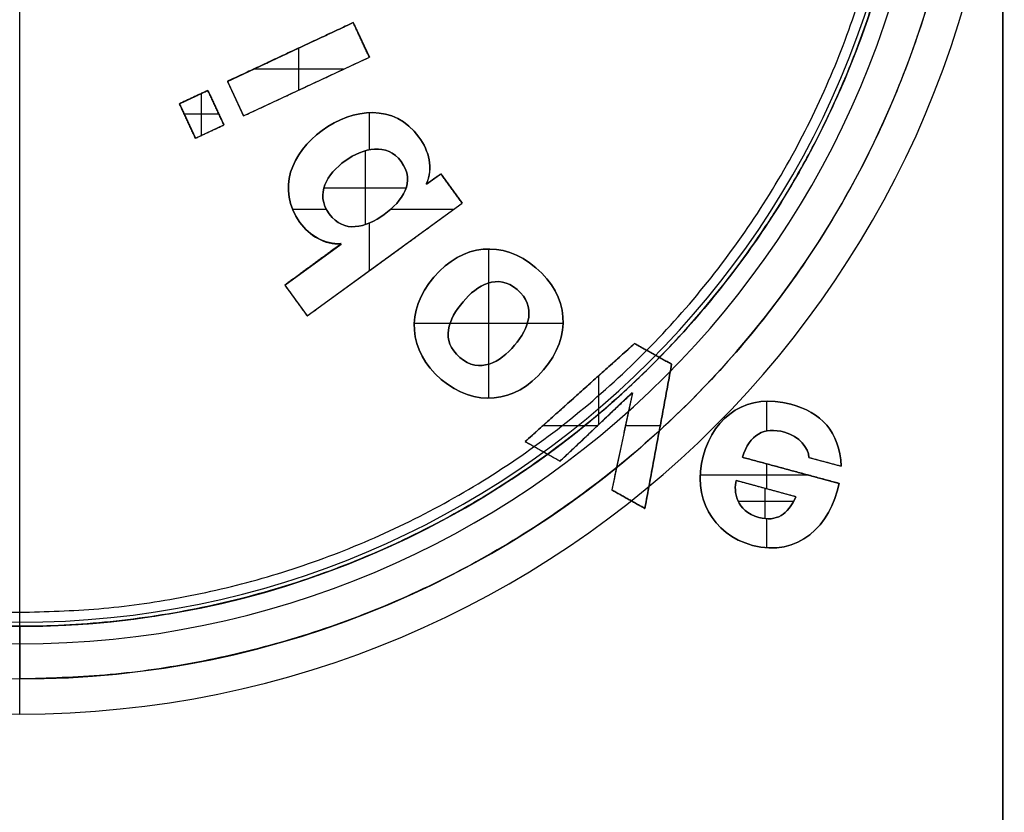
# Model space of a CAD drawing. Header units: millimetres. Extents: x -70 to 70, y -74 to 66.
# Tile 4 of 66: x -14 to 0, y -19 to -8. Entities that reach past the tile are written whole.
import ezdxf

# ---------------------------------------------------------------- set-up
doc = ezdxf.new("R2010")
doc.units = ezdxf.units.MM
doc.header["$MEASUREMENT"] = 0
doc.layers.add('Predefinito', color=7, linetype='Continuous', true_color=0x000000)

msp = doc.modelspace()

# ---------------------------------------------------------------- linework, layer by layer
at = {"layer": 'Predefinito', "color": 9, "true_color": 0xc4c4c4}
for p, q in [((0, -74, 4), (0, 66, 4)), ((0, 21, 2), (0, -29, 2)), ((-14, -18, 455.5), (-14, 10, 455.5)), ((-11.043, -8.987, 1.975), (-9.251, -8.15, 1.975)), ((-9.251, -8.15, 1.975), (-9.021, -8.642, 1.975)), ((-9.136, -8.396, 2), (-9.136, -8.396, 1.95)), ((-10.032, -8.515, 1.95), (-10.032, -9.114, 1.95)), ((-10.814, -9.479, 1.975), (-9.021, -8.642, 1.975)), ((-10.147, -8.568, 2), (-10.147, -8.568, 1.95)), ((-9.39, -8.815, 1.95), (-10.675, -8.815, 1.95)), ((-11.043, -8.987, 1.975), (-10.814, -9.479, 1.975)), ((-9.918, -9.061, 2), (-9.918, -9.061, 1.95)), ((-11.726, -9.305, 1.975), (-11.321, -9.116, 1.975)), ((-11.524, -9.21, 2), (-11.524, -9.21, 1.95)), ((-11.409, -9.756, 1.95), (-11.409, -9.157, 1.95)), ((-11.321, -9.116, 1.975), (-11.091, -9.608, 1.975)), ((-10.929, -9.233, 2), (-10.929, -9.233, 1.95)), ((-11.726, -9.305, 1.975), (-11.497, -9.797, 1.975)), ((-11.206, -9.362, 2), (-11.206, -9.362, 1.95)), ((-11.162, -9.456, 1.95), (-11.656, -9.456, 1.95)), ((-9.024, -9.432, 1.95), (-9.024, -9.962, 1.95)), ((-11.612, -9.551, 2), (-11.612, -9.551, 1.95)), ((-11.497, -9.797, 1.975), (-11.091, -9.608, 1.975)), ((-11.294, -9.702, 2), (-11.294, -9.702, 1.95)), ((-9.079, -9.975, 2), (-9.079, -11.026, 2)), ((-8.205, -10.452, 1.975), (-8.002, -10.303, 1.975)), ((-8.002, -10.303, 1.975), (-7.698, -10.721, 1.975)), ((-8.498, -10.508, 2), (-9.671, -10.508, 2)), ((-8.104, -10.378, 2), (-8.104, -10.378, 1.95)), ((-7.85, -10.512, 2), (-7.85, -10.512, 1.95)), ((-9.906, -12.329, 1.975), (-7.698, -10.721, 1.975)), ((-9.631, -10.813, 1.95), (-10.113, -10.813, 1.95)), ((-7.824, -10.813, 1.95), (-8.722, -10.813, 1.95)), ((-9.024, -11.006, 1.95), (-9.024, -11.687, 1.95)), ((-10.225, -11.89, 1.975), (-9.422, -11.304, 1.975)), ((-7.322, -11.375, 1.95), (-7.322, -11.859, 1.95)), ((-9.823, -11.596, 2), (-9.823, -11.596, 1.95)), ((-8.802, -11.525, 2), (-8.802, -11.525, 1.95)), ((-10.225, -11.89, 1.975), (-9.906, -12.329, 1.975)), ((-7.322, -11.859, 2), (-7.322, -13.017, 2)), ((-10.066, -12.109, 2), (-10.066, -12.109, 1.95)), ((-7.872, -12.438, 1.95), (-8.382, -12.438, 1.95)), ((-6.773, -12.438, 2), (-7.872, -12.438, 2)), ((-6.263, -12.438, 1.95), (-6.773, -12.438, 1.95)), ((-6.801, -14.118, 1.975), (-5.244, -12.722, 1.975)), ((-5.244, -12.722, 1.975), (-4.716, -13.017, 1.975)), ((-4.98, -12.869, 2), (-4.98, -12.869, 1.95)), ((-7.322, -13.017, 1.95), (-7.322, -13.501, 1.95)), ((-4.716, -13.017, 1.975), (-5.098, -15.07, 1.975)), ((-5.759, -13.183, 1.95), (-5.759, -13.879, 1.95)), ((-6.304, -14.396, 1.975), (-5.279, -13.42, 1.975)), ((-6.023, -13.42, 2), (-6.023, -13.42, 1.95)), ((-5.273, -13.423, 1.975), (-5.569, -14.807, 1.975)), ((-3.362, -13.967, 1.95), (-3.362, -13.542, 1.95)), ((-5.777, -13.896, 1.95), (-6.554, -13.896, 1.95)), ((-5.791, -13.907, 2), (-5.791, -13.907, 1.95)), ((-4.88, -13.896, 1.95), (-5.378, -13.896, 1.95)), ((-6.801, -14.118, 1.975), (-6.304, -14.396, 1.975)), ((-5.421, -14.115, 2), (-5.421, -14.115, 1.95)), ((-4.907, -14.044, 2), (-4.907, -14.044, 1.95)), ((-6.553, -14.257, 2), (-6.553, -14.257, 1.95)), ((-3.709, -14.342, 1.975), (-2.332, -14.714, 1.975)), ((-3.362, -14.792, 1.95), (-3.362, -14.436, 1.95)), ((-2.763, -14.344, 1.975), (-2.301, -14.468, 1.975)), ((-2.532, -14.406, 2), (-2.532, -14.406, 1.95)), ((-3.02, -14.528, 2), (-3.02, -14.528, 1.95)), ((-2.764, -14.597, 1.95), (-4.309, -14.597, 1.95)), ((-2.946, -14.905, 1.975), (-3.799, -14.674, 1.975)), ((-5.569, -14.807, 1.975), (-5.098, -15.07, 1.975)), ((-3.389, -14.785, 2), (-3.389, -15.215, 2)), ((-3.372, -14.79, 2), (-3.372, -14.79, 1.95)), ((-5.334, -14.939, 2), (-5.334, -14.939, 1.95)), ((-2.98, -14.971, 2), (-3.767, -14.971, 2)), ((-3.362, -15.632, 1.95), (-3.362, -15.218, 1.95)), ((-14, -16.75, 214.5), (-14, -16.75, 215.5)), ((-14, -16.75, 4.2), (-14, -16.75, 6.912)), ((-14, -16.75, 215.5), (-14, -17.5, 215.5)), ((-14, -17, 215), (-14, -17, 6)), ((-14, -18, 455.5), (-14, -18, 215.5)), ((-14, -18, 6), (-14, -18, 215.5))]:
    msp.add_line(p, q, dxfattribs=at)
for centre, radius, start, end in [((0, -4, 3), 70, 90, 270), ((0, -4, 3), 70, 270, 90), ((0, -4, 1), 65, 90, 270), ((0, -4, 1), 65, 270, 90), ((0, -4, 1), 25, 90, 270), ((0, -4, 1), 25, 270, 90), ((-14, -4, 6), 14, 90, 270), ((-14, -4, 335.5), 14, 90, 270), ((-14, -4, 110.75), 14, 90, 270), ((-14, -4, 6), 14, 270, 90), ((-14, -4, 335.5), 14, 270, 90), ((-14, -4, 110.75), 14, 270, 90), ((-14, -4, 5.5), 13.5, 270, 90), ((-14, -4, 110.5), 13, 90, 270), ((-14, -4, 6), 13, 90, 270), ((-14, -4, 110.5), 13, 270, 90), ((-14, -4, 6), 13, 270, 90), ((-14, -4, 215), 12.75, 90, 270), ((-14, -4, 5.556), 12.75, 90, 270), ((-14, -4, 215), 12.75, 270, 90), ((-14, -4, 5.57), 12.75, 270, 90), ((-14, -4, 4.059), 12.691, 90, 270), ((-14, -4, 4.059), 12.691, 270, 90), ((0, -4, 4), 70, 180, 270), ((0, -4, 2), 70, 180, 270), ((0, -4), 65, 180, 270), ((0, -4, 2), 65, 180, 270), ((-14, -4, 455.5), 14, 180, 270), ((-14, -4, 215.5), 14, 180, 270), ((-14, -4, 5.5), 13.5, 180, 270), ((-14, -4, 215), 13, 180, 270), ((-14, -4, 6), 13, 180, 270), ((-14, -4, 215.5), 12.75, 180, 270), ((-14, -4, 214.5), 12.75, 180, 270), ((-14, -4, 4.2), 12.75, 180, 270), ((0, -4, 2), 25, 180, 270), ((0, -4), 25, 180, 270), ((-14, -4, 215.5), 14, 270, 360), ((-14, -4, 455.5), 14, 270, 360), ((-14, -4, 214.5), 12.75, 270, 360), ((-14, -4, 215.5), 12.75, 270, 360), ((-14, -4, 4.2), 12.75, 270, 0), ((-14, -4, 215), 13, 270, 0), ((-14, -4, 6), 13, 270, 0), ((-14, -4, 5.5), 13.5, 270, 0), ((0, -4, 4), 70, 270, 360), ((0, -4, 2), 70, 270, 360), ((0, -4, 2), 25, 270, 0), ((0, -4), 25, 270, 360), ((0, -4), 65, 270, 0), ((0, -4, 2), 65, 270, 0)]:
    msp.add_arc(centre, radius, start, end, dxfattribs=at)
at = {"layer": 'Predefinito', "color": 9, "true_color": 0xc4c4c4, "extrusion": (1, -3.11815e-26, -3.11929e-26)}
msp.add_arc((-16.55, 4.2, -14), 0.2, 180, 270.0209, dxfattribs=at)
at = {"layer": 'Predefinito', "color": 9, "true_color": 0xc4c4c4, "extrusion": (1, 2.50552e-34, 2.50543e-34)}
msp.add_arc((-17.5, 215, -14), 0.5, 360, 89.9979, dxfattribs=at)
at = {"layer": 'Predefinito', "color": 9, "true_color": 0xc4c4c4, "extrusion": (1, 0, 0)}
for start, end in [(270, 0), (180, 270)]:
    msp.add_arc((-17.5, 6, -14), 0.5, start, end, dxfattribs=at)
at = {"layer": 'Predefinito', "color": 9, "true_color": 0xc4c4c4}
for points, weights, knots in [([(-6.869, 6.57, 109.25), (-17.439, 13.7, 109.25), (-24.57, 3.131, 109.25), (-31.7, -7.439, 109.25), (-21.131, -14.57, 109.25), (-10.561, -21.7, 109.25), (-3.43, -11.131, 109.25), (3.7, -0.561, 109.25), (-6.869, 6.57, 109.25)], [1, 0.707106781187, 1, 0.707106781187, 1, 0.707106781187, 1, 0.707106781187, 1], [0, 0, 0, 20.027653, 20.027653, 40.055306, 40.055306, 60.082959, 60.082959, 80.110613, 80.110613, 80.110613]), ([(-26.75, -4, 6.912), (-26.75, -10.779, 6.912), (-21.131, -14.57, 6.912), (-17.899, -16.75, 6.912), (-14, -16.75, 6.912)], [0.861459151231, 0.819527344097, 1, 0.887579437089, 0.861459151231], [27.71482, 27.71482, 27.71482, 40.055304, 40.055304, 47.742475, 47.742475, 47.742475]), ([(-14, -16.75, 6.912), (-7.222, -16.75, 6.912), (-3.43, -11.131, 6.912), (-1.25, -7.899, 6.912), (-1.25, -4, 6.912)], [0.861459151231, 0.819527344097, 1, 0.887579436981, 0.861459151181], [47.742475, 47.742475, 47.742475, 60.082958, 60.082958, 67.770129, 67.770129, 67.770129])]:
    msp.add_rational_spline(points, weights, degree=2, knots=knots, dxfattribs=at)
for points in [[(-26.55, -4, 4), (-26.55, -16.55, 4), (-14, -16.55, 4)], [(-14, -16.55, 4), (-1.45, -16.55, 4), (-1.45, -4, 4)], [(-0.5, -4, 215.5), (-0.5, -17.5, 215.5), (-14, -17.5, 215.5)]]:
    msp.add_rational_spline(points, [1, 0.707106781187, 1], degree=2, dxfattribs=at)
for points, degree in [([(-9.251, -8.15, 2), (-10.147, -8.568, 2), (-11.043, -8.987, 2)], 2), ([(-11.043, -8.987, 1.95), (-10.147, -8.568, 1.95), (-9.251, -8.15, 1.95)], 2), ([(-9.251, -8.15, 1.95), (-9.251, -8.15, 1.975), (-9.251, -8.15, 2)], 2), ([(-9.021, -8.642, 2), (-9.136, -8.396, 2), (-9.251, -8.15, 2)], 2), ([(-9.251, -8.15, 1.95), (-9.136, -8.396, 1.95), (-9.021, -8.642, 1.95)], 2), ([(-10.814, -9.479, 2), (-9.918, -9.061, 2), (-9.021, -8.642, 2)], 2), ([(-10.814, -9.479, 1.95), (-9.918, -9.061, 1.95), (-9.021, -8.642, 1.95)], 2), ([(-9.021, -8.642, 1.95), (-9.021, -8.642, 1.975), (-9.021, -8.642, 2)], 2), ([(-11.043, -8.987, 2), (-11.043, -8.987, 1.975), (-11.043, -8.987, 1.95)], 2), ([(-11.043, -8.987, 2), (-10.929, -9.233, 2), (-10.814, -9.479, 2)], 2), ([(-11.043, -8.987, 1.95), (-10.929, -9.233, 1.95), (-10.814, -9.479, 1.95)], 2), ([(-11.321, -9.116, 2), (-11.524, -9.21, 2), (-11.726, -9.305, 2)], 2), ([(-11.726, -9.305, 1.95), (-11.524, -9.21, 1.95), (-11.321, -9.116, 1.95)], 2), ([(-11.321, -9.116, 1.95), (-11.321, -9.116, 1.975), (-11.321, -9.116, 2)], 2), ([(-11.091, -9.608, 2), (-11.206, -9.362, 2), (-11.321, -9.116, 2)], 2), ([(-11.321, -9.116, 1.95), (-11.206, -9.362, 1.95), (-11.091, -9.608, 1.95)], 2), ([(-11.726, -9.305, 2), (-11.726, -9.305, 1.975), (-11.726, -9.305, 1.95)], 2), ([(-11.726, -9.305, 2), (-11.612, -9.551, 2), (-11.497, -9.797, 2)], 2), ([(-11.497, -9.797, 1.95), (-11.612, -9.551, 1.95), (-11.726, -9.305, 1.95)], 2), ([(-8.316, -9.78, 2), (-8.667, -9.297, 2), (-9.252, -9.365, 2), (-9.695, -9.686, 2)], 3), ([(-9.695, -9.686, 1.95), (-9.252, -9.365, 1.95), (-8.667, -9.297, 1.95), (-8.316, -9.78, 1.95)], 3), ([(-9.695, -9.686, 1.975), (-9.252, -9.365, 1.975), (-8.667, -9.297, 1.975), (-8.316, -9.78, 1.975)], 3), ([(-10.814, -9.479, 2), (-10.814, -9.479, 1.975), (-10.814, -9.479, 1.95)], 2), ([(-11.497, -9.797, 2), (-11.294, -9.702, 2), (-11.091, -9.608, 2)], 2), ([(-11.497, -9.797, 1.95), (-11.294, -9.702, 1.95), (-11.091, -9.608, 1.95)], 2), ([(-11.091, -9.608, 1.95), (-11.091, -9.608, 1.975), (-11.091, -9.608, 2)], 2), ([(-11.497, -9.797, 2), (-11.497, -9.797, 1.975), (-11.497, -9.797, 1.95)], 2), ([(-9.695, -9.686, 2), (-10.125, -9.999, 2), (-10.351, -10.527, 2), (-10.009, -10.997, 2)], 3), ([(-10.009, -10.997, 1.95), (-10.351, -10.527, 1.95), (-10.125, -9.999, 1.95), (-9.695, -9.686, 1.95)], 3), ([(-10.009, -10.997, 1.975), (-10.351, -10.527, 1.975), (-10.125, -9.999, 1.975), (-9.695, -9.686, 1.975)], 3), ([(-9.695, -9.686, 2), (-9.695, -9.686, 1.975), (-9.695, -9.686, 1.95)], 2), ([(-9.695, -9.686, 1.95), (-9.695, -9.686, 1.975), (-9.695, -9.686, 2)], 2), ([(-9.695, -9.686, 1.95), (-9.695, -9.686, 1.975), (-9.695, -9.686, 2)], 2), ([(-8.207, -10.45, 2), (-8.108, -10.222, 2), (-8.168, -9.984, 2), (-8.316, -9.78, 2)], 3), ([(-8.316, -9.78, 1.95), (-8.167, -9.984, 1.95), (-8.109, -10.22, 1.95), (-8.208, -10.449, 1.95)], 3), ([(-8.316, -9.78, 2), (-8.316, -9.78, 1.975), (-8.316, -9.78, 1.95)], 2), ([(-8.316, -9.78, 1.95), (-8.316, -9.78, 1.975), (-8.316, -9.78, 2)], 2), ([(-8.568, -10.129, 1.95), (-8.767, -9.857, 1.95), (-9.112, -9.934, 1.95), (-9.363, -10.117, 1.95)], 3), ([(-9.363, -10.117, 2), (-9.112, -9.934, 2), (-8.767, -9.857, 2), (-8.568, -10.129, 2)], 3), ([(-9.363, -10.117, 1.975), (-9.112, -9.934, 1.975), (-8.767, -9.857, 1.975), (-8.568, -10.129, 1.975)], 3), ([(-9.363, -10.117, 1.95), (-9.626, -10.308, 1.95), (-9.801, -10.587, 1.95), (-9.592, -10.875, 1.95)], 3), ([(-9.363, -10.117, 2), (-9.626, -10.308, 2), (-9.801, -10.587, 2), (-9.592, -10.875, 2)], 3), ([(-9.592, -10.875, 1.975), (-9.801, -10.587, 1.975), (-9.626, -10.308, 1.975), (-9.363, -10.117, 1.975)], 3), ([(-9.363, -10.117, 1.95), (-9.363, -10.117, 1.975), (-9.363, -10.117, 2)], 2), ([(-8.81, -10.882, 1.95), (-8.547, -10.691, 1.95), (-8.356, -10.42, 1.95), (-8.568, -10.129, 1.95)], 3), ([(-8.81, -10.882, 2), (-8.547, -10.691, 2), (-8.356, -10.42, 2), (-8.568, -10.129, 2)], 3), ([(-8.568, -10.129, 1.975), (-8.356, -10.42, 1.975), (-8.547, -10.691, 1.975), (-8.81, -10.882, 1.975)], 3), ([(-8.568, -10.129, 2), (-8.568, -10.129, 1.975), (-8.568, -10.129, 1.95)], 2), ([(-8.568, -10.129, 1.95), (-8.568, -10.129, 1.975), (-8.568, -10.129, 2)], 2), ([(-8.568, -10.129, 1.95), (-8.568, -10.129, 1.975), (-8.568, -10.129, 2)], 2), ([(-8.208, -10.449, 1.95), (-8.139, -10.4, 1.95), (-8.07, -10.352, 1.95), (-8.002, -10.303, 1.95)], 3), ([(-8.002, -10.303, 2), (-8.105, -10.377, 2), (-8.207, -10.45, 2)], 2), ([(-8.002, -10.303, 1.95), (-8.002, -10.303, 1.975), (-8.002, -10.303, 2)], 2), ([(-7.698, -10.721, 2), (-7.85, -10.512, 2), (-8.002, -10.303, 2)], 2), ([(-8.002, -10.303, 1.95), (-7.85, -10.512, 1.95), (-7.698, -10.721, 1.95)], 2), ([(-8.21, -10.446, 1.95), (-8.21, -10.446, 1.975), (-8.21, -10.446, 2)], 2), ([(-8.207, -10.45, 2), (-8.208, -10.449, 1.975), (-8.208, -10.449, 1.95)], 2), ([(-9.906, -12.329, 2), (-8.802, -11.525, 2), (-7.698, -10.721, 2)], 2), ([(-9.906, -12.329, 1.95), (-8.802, -11.525, 1.95), (-7.698, -10.721, 1.95)], 2), ([(-7.698, -10.721, 1.95), (-7.698, -10.721, 1.975), (-7.698, -10.721, 2)], 2), ([(-9.592, -10.875, 1.95), (-9.385, -11.159, 1.95), (-9.07, -11.072, 1.95), (-8.81, -10.882, 1.95)], 3), ([(-9.592, -10.875, 2), (-9.592, -10.875, 1.975), (-9.592, -10.875, 1.95)], 2), ([(-9.592, -10.875, 2), (-9.385, -11.159, 2), (-9.07, -11.072, 2), (-8.81, -10.882, 2)], 3), ([(-9.592, -10.875, 1.95), (-9.592, -10.875, 1.975), (-9.592, -10.875, 2)], 2), ([(-8.81, -10.882, 1.975), (-9.07, -11.072, 1.975), (-9.385, -11.159, 1.975), (-9.592, -10.875, 1.975)], 3), ([(-8.81, -10.882, 2), (-8.81, -10.882, 1.975), (-8.81, -10.882, 1.95)], 2), ([(-8.81, -10.882, 1.95), (-8.81, -10.882, 1.975), (-8.81, -10.882, 2)], 2), ([(-10.009, -10.997, 1.95), (-10.009, -10.997, 1.975), (-10.009, -10.997, 2)], 2), ([(-10.009, -10.997, 1.95), (-10.009, -10.997, 1.975), (-10.009, -10.997, 2)], 2), ([(-3.43, -11.131, 6.912), (-3.43, -11.131, 110.706), (-3.43, -11.131, 214.5)], 2), ([(-10.225, -11.89, 1.95), (-9.958, -11.693, 1.95), (-9.691, -11.497, 1.95), (-9.424, -11.3, 1.95)], 3), ([(-9.423, -11.301, 2), (-9.824, -11.595, 2), (-10.225, -11.89, 2)], 2), ([(-9.426, -11.298, 1.95), (-9.426, -11.298, 1.975), (-9.426, -11.298, 2)], 2), ([(-9.424, -11.3, 1.95), (-9.423, -11.301, 1.975), (-9.423, -11.301, 2)], 2), ([(-8.102, -11.775, 1.95), (-7.696, -11.297, 1.95), (-7.123, -11.241, 1.95), (-6.65, -11.641, 1.95)], 3), ([(-6.65, -11.641, 2), (-7.123, -11.241, 2), (-7.696, -11.297, 2), (-8.102, -11.775, 2)], 3), ([(-8.102, -11.775, 1.975), (-7.696, -11.297, 1.975), (-7.123, -11.241, 1.975), (-6.65, -11.641, 1.975)], 3), ([(-8.102, -11.775, 2), (-8.51, -12.256, 2), (-8.47, -12.831, 2), (-7.998, -13.232, 2)], 3), ([(-7.998, -13.232, 1.95), (-8.47, -12.831, 1.95), (-8.51, -12.256, 1.95), (-8.102, -11.775, 1.95)], 3), ([(-7.998, -13.232, 1.975), (-8.47, -12.831, 1.975), (-8.51, -12.256, 1.975), (-8.102, -11.775, 1.975)], 3), ([(-8.102, -11.775, 2), (-8.102, -11.775, 1.975), (-8.102, -11.775, 1.95)], 2), ([(-8.102, -11.775, 1.95), (-8.102, -11.775, 1.975), (-8.102, -11.775, 2)], 2), ([(-6.915, -11.953, 1.95), (-7.195, -11.716, 1.95), (-7.485, -11.887, 1.95), (-7.687, -12.127, 1.95)], 3), ([(-6.915, -11.953, 2), (-7.195, -11.716, 2), (-7.485, -11.887, 2), (-7.687, -12.127, 2)], 3), ([(-7.687, -12.127, 1.975), (-7.485, -11.887, 1.975), (-7.195, -11.716, 1.975), (-6.915, -11.953, 1.975)], 3), ([(-6.54, -13.098, 2), (-6.135, -12.619, 2), (-6.174, -12.045, 2), (-6.65, -11.641, 2)], 3), ([(-6.65, -11.641, 2), (-6.65, -11.641, 1.975), (-6.65, -11.641, 1.95)], 2), ([(-6.65, -11.641, 1.95), (-6.174, -12.045, 1.95), (-6.135, -12.619, 1.95), (-6.54, -13.098, 1.95)], 3), ([(-6.65, -11.641, 1.975), (-6.174, -12.045, 1.975), (-6.135, -12.619, 1.975), (-6.54, -13.098, 1.975)], 3), ([(-6.65, -11.641, 1.95), (-6.65, -11.641, 1.975), (-6.65, -11.641, 2)], 2), ([(-10.225, -11.89, 2), (-10.225, -11.89, 1.975), (-10.225, -11.89, 1.95)], 2), ([(-10.225, -11.89, 2), (-10.066, -12.109, 2), (-9.906, -12.329, 2)], 2), ([(-10.225, -11.89, 1.95), (-10.066, -12.109, 1.95), (-9.906, -12.329, 1.95)], 2), ([(-6.954, -12.747, 1.95), (-6.752, -12.508, 1.95), (-6.631, -12.193, 1.95), (-6.915, -11.953, 1.95)], 3), ([(-6.954, -12.747, 2), (-6.752, -12.508, 2), (-6.631, -12.193, 2), (-6.915, -11.953, 2)], 3), ([(-6.915, -11.953, 1.975), (-6.631, -12.193, 1.975), (-6.752, -12.508, 1.975), (-6.954, -12.747, 1.975)], 3), ([(-6.915, -11.953, 2), (-6.915, -11.953, 1.975), (-6.915, -11.953, 1.95)], 2), ([(-6.915, -11.953, 1.95), (-6.915, -11.953, 1.975), (-6.915, -11.953, 2)], 2), ([(-7.687, -12.127, 1.95), (-7.893, -12.369, 1.95), (-8.014, -12.683, 1.95), (-7.733, -12.92, 1.95)], 3), ([(-7.687, -12.127, 2), (-7.893, -12.369, 2), (-8.014, -12.683, 2), (-7.733, -12.92, 2)], 3), ([(-7.733, -12.92, 1.975), (-8.014, -12.683, 1.975), (-7.893, -12.369, 1.975), (-7.687, -12.127, 1.975)], 3), ([(-7.687, -12.127, 2), (-7.687, -12.127, 1.975), (-7.687, -12.127, 1.95)], 2), ([(-7.687, -12.127, 1.95), (-7.687, -12.127, 1.975), (-7.687, -12.127, 2)], 2), ([(-9.906, -12.329, 2), (-9.906, -12.329, 1.975), (-9.906, -12.329, 1.95)], 2), ([(-7.733, -12.92, 1.95), (-7.45, -13.16, 1.95), (-7.16, -12.989, 1.95), (-6.954, -12.747, 1.95)], 3), ([(-6.954, -12.747, 2), (-7.16, -12.989, 2), (-7.45, -13.16, 2), (-7.733, -12.92, 2)], 3), ([(-6.954, -12.747, 1.975), (-7.16, -12.989, 1.975), (-7.45, -13.16, 1.975), (-7.733, -12.92, 1.975)], 3), ([(-6.954, -12.747, 1.95), (-6.954, -12.747, 1.975), (-6.954, -12.747, 2)], 2), ([(-6.954, -12.747, 1.95), (-6.954, -12.747, 1.975), (-6.954, -12.747, 2)], 2), ([(-5.244, -12.722, 2), (-6.023, -13.42, 2), (-6.801, -14.118, 2)], 2), ([(-6.801, -14.118, 1.95), (-6.023, -13.42, 1.95), (-5.244, -12.722, 1.95)], 2), ([(-5.244, -12.722, 1.95), (-5.244, -12.722, 1.975), (-5.244, -12.722, 2)], 2), ([(-4.716, -13.017, 2), (-4.98, -12.869, 2), (-5.244, -12.722, 2)], 2), ([(-5.244, -12.722, 1.95), (-4.98, -12.869, 1.95), (-4.716, -13.017, 1.95)], 2), ([(-7.733, -12.92, 2), (-7.733, -12.92, 1.975), (-7.733, -12.92, 1.95)], 2), ([(-7.733, -12.92, 1.95), (-7.733, -12.92, 1.975), (-7.733, -12.92, 2)], 2), ([(-5.098, -15.07, 2), (-4.907, -14.044, 2), (-4.716, -13.017, 2)], 2), ([(-4.716, -13.017, 1.95), (-4.907, -14.044, 1.95), (-5.098, -15.07, 1.95)], 2), ([(-4.716, -13.017, 1.95), (-4.716, -13.017, 1.975), (-4.716, -13.017, 2)], 2), ([(-7.998, -13.232, 2), (-7.522, -13.635, 2), (-6.948, -13.58, 2), (-6.54, -13.098, 2)], 3), ([(-6.54, -13.098, 1.95), (-6.948, -13.58, 1.95), (-7.522, -13.635, 1.95), (-7.998, -13.232, 1.95)], 3), ([(-6.54, -13.098, 1.975), (-6.948, -13.58, 1.975), (-7.522, -13.635, 1.975), (-7.998, -13.232, 1.975)], 3), ([(-6.54, -13.098, 2), (-6.54, -13.098, 1.975), (-6.54, -13.098, 1.95)], 2), ([(-7.998, -13.232, 1.95), (-7.998, -13.232, 1.975), (-7.998, -13.232, 2)], 2), ([(-7.998, -13.232, 1.95), (-7.998, -13.232, 1.975), (-7.998, -13.232, 2)], 2), ([(-6.304, -14.396, 2), (-5.961, -14.071, 2), (-5.618, -13.747, 2), (-5.276, -13.422, 2)], 3), ([(-6.304, -14.396, 1.95), (-5.79, -13.909, 1.95), (-5.276, -13.422, 1.95)], 2), ([(-5.276, -13.422, 2), (-5.422, -14.115, 2), (-5.569, -14.807, 2)], 2), ([(-5.276, -13.422, 1.95), (-5.374, -13.884, 1.95), (-5.471, -14.345, 1.95), (-5.569, -14.807, 1.95)], 3), ([(-5.276, -13.422, 2), (-5.276, -13.422, 1.975), (-5.276, -13.422, 1.95)], 2), ([(-3.021, -13.585, 2), (-3.624, -13.422, 2), (-4.108, -13.735, 2), (-4.268, -14.326, 2)], 3), ([(-4.268, -14.326, 1.95), (-4.108, -13.735, 1.95), (-3.624, -13.422, 1.95), (-3.021, -13.585, 1.95)], 3), ([(-4.268, -14.326, 1.975), (-4.108, -13.735, 1.975), (-3.624, -13.422, 1.975), (-3.021, -13.585, 1.975)], 3), ([(-2.301, -14.468, 2), (-2.327, -13.978, 2), (-2.589, -13.701, 2), (-3.021, -13.585, 2)], 3), ([(-3.021, -13.585, 2), (-3.021, -13.585, 1.975), (-3.021, -13.585, 1.95)], 2), ([(-3.021, -13.585, 1.95), (-2.589, -13.701, 1.95), (-2.327, -13.978, 1.95), (-2.301, -14.468, 1.95)], 3), ([(-3.021, -13.585, 1.975), (-2.589, -13.701, 1.975), (-2.327, -13.978, 1.975), (-2.301, -14.468, 1.975)], 3), ([(-3.709, -14.342, 2), (-3.605, -14.014, 2), (-3.401, -13.906, 2), (-3.109, -13.984, 2)], 3), ([(-3.109, -13.984, 1.95), (-3.401, -13.906, 1.95), (-3.605, -14.014, 1.95), (-3.709, -14.342, 1.95)], 3), ([(-3.109, -13.984, 1.975), (-3.401, -13.906, 1.975), (-3.605, -14.014, 1.975), (-3.709, -14.342, 1.975)], 3), ([(-3.109, -13.984, 2), (-3.109, -13.984, 1.975), (-3.109, -13.984, 1.95)], 2), ([(-3.109, -13.984, 2), (-2.899, -14.042, 2), (-2.764, -14.217, 2), (-2.763, -14.344, 2)], 3), ([(-2.763, -14.344, 1.95), (-2.764, -14.217, 1.95), (-2.899, -14.042, 1.95), (-3.109, -13.984, 1.95)], 3), ([(-2.763, -14.344, 1.975), (-2.764, -14.217, 1.975), (-2.899, -14.042, 1.975), (-3.109, -13.984, 1.975)], 3), ([(-3.109, -13.984, 1.95), (-3.109, -13.984, 1.975), (-3.109, -13.984, 2)], 2), ([(-6.801, -14.118, 2), (-6.801, -14.118, 1.975), (-6.801, -14.118, 1.95)], 2), ([(-6.801, -14.118, 2), (-6.553, -14.257, 2), (-6.304, -14.396, 2)], 2), ([(-6.801, -14.118, 1.95), (-6.553, -14.257, 1.95), (-6.304, -14.396, 1.95)], 2), ([(-6.304, -14.396, 2), (-6.304, -14.396, 1.975), (-6.304, -14.396, 1.95)], 2), ([(-4.268, -14.326, 2), (-4.422, -14.898, 2), (-4.144, -15.44, 2), (-3.565, -15.597, 2)], 3), ([(-3.565, -15.597, 1.95), (-4.144, -15.44, 1.95), (-4.422, -14.898, 1.95), (-4.268, -14.326, 1.95)], 3), ([(-3.565, -15.597, 1.975), (-4.144, -15.44, 1.975), (-4.422, -14.898, 1.975), (-4.268, -14.326, 1.975)], 3), ([(-4.268, -14.326, 2), (-4.268, -14.326, 1.975), (-4.268, -14.326, 1.95)], 2), ([(-4.268, -14.326, 1.95), (-4.268, -14.326, 1.975), (-4.268, -14.326, 2)], 2), ([(-2.332, -14.714, 2), (-3.02, -14.528, 2), (-3.709, -14.342, 2)], 2), ([(-3.709, -14.342, 2), (-3.709, -14.342, 1.975), (-3.709, -14.342, 1.95)], 2), ([(-3.709, -14.342, 1.95), (-3.02, -14.528, 1.95), (-2.332, -14.714, 1.95)], 2), ([(-2.763, -14.344, 2), (-2.763, -14.344, 1.975), (-2.763, -14.344, 1.95)], 2), ([(-2.763, -14.344, 2), (-2.532, -14.406, 2), (-2.301, -14.468, 2)], 2), ([(-2.763, -14.344, 1.95), (-2.532, -14.406, 1.95), (-2.301, -14.468, 1.95)], 2), ([(-2.763, -14.344, 1.95), (-2.763, -14.344, 1.975), (-2.763, -14.344, 2)], 2), ([(-2.301, -14.468, 1.95), (-2.301, -14.468, 1.975), (-2.301, -14.468, 2)], 2), ([(-2.301, -14.468, 1.95), (-2.301, -14.468, 1.975), (-2.301, -14.468, 2)], 2), ([(-3.799, -14.674, 1.95), (-3.832, -14.824, 1.95), (-3.805, -15.109, 1.95), (-3.473, -15.199, 1.95)], 3), ([(-3.473, -15.199, 2), (-3.805, -15.109, 2), (-3.832, -14.824, 2), (-3.799, -14.674, 2)], 3), ([(-3.473, -15.199, 1.975), (-3.805, -15.109, 1.975), (-3.832, -14.824, 1.975), (-3.799, -14.674, 1.975)], 3), ([(-2.946, -14.905, 2), (-3.372, -14.79, 2), (-3.799, -14.674, 2)], 2), ([(-2.946, -14.905, 1.95), (-3.372, -14.79, 1.95), (-3.799, -14.674, 1.95)], 2), ([(-3.799, -14.674, 2), (-3.799, -14.674, 1.975), (-3.799, -14.674, 1.95)], 2), ([(-3.799, -14.674, 1.95), (-3.799, -14.674, 1.975), (-3.799, -14.674, 2)], 2), ([(-3.565, -15.597, 2), (-2.914, -15.773, 2), (-2.453, -15.311, 2), (-2.332, -14.714, 2)], 3), ([(-2.332, -14.714, 1.95), (-2.453, -15.311, 1.95), (-2.914, -15.773, 1.95), (-3.565, -15.597, 1.95)], 3), ([(-2.332, -14.714, 1.975), (-2.453, -15.311, 1.975), (-2.914, -15.773, 1.975), (-3.565, -15.597, 1.975)], 3), ([(-2.332, -14.714, 2), (-2.332, -14.714, 1.975), (-2.332, -14.714, 1.95)], 2), ([(-2.332, -14.714, 1.95), (-2.332, -14.714, 1.975), (-2.332, -14.714, 2)], 2), ([(-5.569, -14.807, 1.95), (-5.569, -14.807, 1.975), (-5.569, -14.807, 2)], 2), ([(-5.569, -14.807, 2), (-5.334, -14.939, 2), (-5.098, -15.07, 2)], 2), ([(-5.098, -15.07, 1.95), (-5.334, -14.939, 1.95), (-5.569, -14.807, 1.95)], 2), ([(-3.473, -15.199, 1.95), (-3.218, -15.267, 1.95), (-3.066, -15.157, 1.95), (-2.946, -14.905, 1.95)], 3), ([(-3.473, -15.199, 2), (-3.218, -15.267, 2), (-3.066, -15.157, 2), (-2.946, -14.905, 2)], 3), ([(-2.946, -14.905, 1.975), (-3.066, -15.157, 1.975), (-3.218, -15.267, 1.975), (-3.473, -15.199, 1.975)], 3), ([(-2.946, -14.905, 2), (-2.946, -14.905, 1.975), (-2.946, -14.905, 1.95)], 2), ([(-2.946, -14.905, 1.95), (-2.946, -14.905, 1.975), (-2.946, -14.905, 2)], 2), ([(-5.098, -15.07, 1.95), (-5.098, -15.07, 1.975), (-5.098, -15.07, 2)], 2), ([(-3.473, -15.199, 1.95), (-3.473, -15.199, 1.975), (-3.473, -15.199, 2)], 2), ([(-3.473, -15.199, 1.95), (-3.473, -15.199, 1.975), (-3.473, -15.199, 2)], 2), ([(-3.565, -15.597, 1.95), (-3.565, -15.597, 1.975), (-3.565, -15.597, 2)], 2), ([(-3.565, -15.597, 1.95), (-3.565, -15.597, 1.975), (-3.565, -15.597, 2)], 2), ([(-3.565, -15.597, 1.95), (-3.565, -15.597, 1.975), (-3.565, -15.597, 2)], 2)]:
    msp.add_open_spline(points, degree=degree, dxfattribs=at)
for points, knots in [([(-8.316, -9.78, 1.975), (-8.167, -9.984, 1.975), (-8.111, -10.218, 1.975), (-8.21, -10.447, 1.975), (-8.21, -10.447, 1.975)], [0.116719, 0.116719, 0.116719, 0.116719, 0.8746362, 0.8765414, 0.8765414, 0.8765414, 0.8765414]), ([(-9.424, -11.3, 1.95), (-9.424, -11.3, 1.95), (-9.655, -11.315, 1.95), (-9.871, -11.187, 1.95), (-10.009, -10.997, 1.95)], [0, 0, 0, 0, 0.001841, 1, 1, 1, 1]), ([(-10.009, -10.997, 2), (-9.871, -11.187, 2), (-9.655, -11.316, 2), (-9.423, -11.301, 2), (-9.423, -11.301, 2)], [0, 0, 0, 0, 0.996337, 1, 1, 1, 1]), ([(-9.424, -11.298, 1.975), (-9.425, -11.298, 1.975), (-9.656, -11.313, 1.975), (-9.871, -11.186, 1.975), (-10.009, -10.997, 1.975)], [0.1238014, 0.1238014, 0.1238014, 0.1238014, 0.1258649, 0.8728986, 0.8728986, 0.8728986, 0.8728986])]:
    msp.add_open_spline(points, degree=3, knots=knots, dxfattribs=at)

doc.saveas('drawing.dxf')
